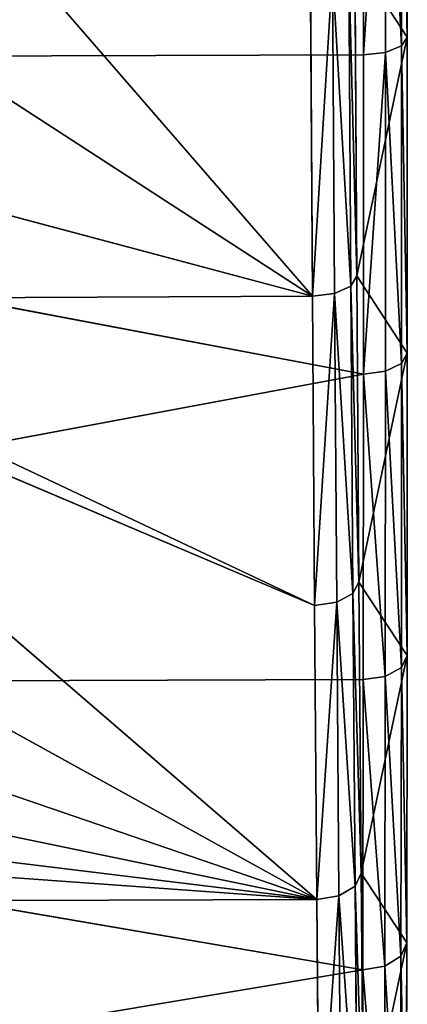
# Model space of a CAD drawing. Extents: x 0 to 230, y 0 to 588.
# Tile 184 of 256: x 132.99 to 134.75, y 198.02 to 202.49. Entities that reach past the tile are written whole.
import ezdxf

# ---------------------------------------------------------------- set-up
doc = ezdxf.new("R2010")
doc.units = 0
doc.header["$LTSCALE"] = 25.4
doc.layers.get('0').update_dxf_attribs({"color": 13, "linetype": 'CONTINUOUS'})

# ---------------------------------------------------------------- blocks, each defined once
blk = doc.blocks.new('VIPER-I-6512-6513_STL_3')
at = {"color": 250}
for p, q in [((7.0809, 211.2031, 615.725), (7.0798, 212.6883, 615.1447)), ((7.0809, 211.2031, 615.725), (7.0798, 212.6883, 615.1447)), ((6.8813, 212.6224, 614.9543), (6.8823, 211.1222, 615.5405)), ((6.8813, 212.6224, 614.9543), (6.8823, 211.1222, 615.5405)), ((6.9811, 212.6315, 614.9803), (6.9821, 211.1333, 615.5657)), ((6.9811, 212.6315, 614.9803), (6.9821, 211.1333, 615.5657)), ((7.0538, 212.6556, 615.05), (7.0548, 211.1629, 615.6332)), ((7.0538, 212.6556, 615.05), (7.0548, 211.1629, 615.6332)), ((4.7775, 212.1867, 652.601), (6.651, 210.0272, 651.6612)), ((4.7775, 212.1867, 652.601), (6.651, 210.0272, 651.6612)), ((6.8429, 211.5663, 652.1536), (6.8519, 210.119, 651.4845)), ((6.8429, 211.5663, 652.1536), (6.8519, 210.119, 651.4845)), ((6.7511, 210.0397, 651.638), (6.742, 211.4997, 652.313)), ((6.7511, 210.0397, 651.638), (6.742, 211.4997, 652.313)), ((6.8246, 210.0733, 651.5733), (6.8156, 211.528, 652.2458)), ((6.8246, 210.0733, 651.5733), (6.8156, 211.528, 652.2458)), ((6.651, 210.0272, 651.6612), (6.6419, 211.4891, 652.3371)), ((6.651, 210.0272, 651.6612), (6.6419, 211.4891, 652.3371)), ((4.5192, 211.4114, 652.2938), (6.651, 210.0272, 651.6612)), ((4.5192, 211.4114, 652.2938), (6.651, 210.0272, 651.6612)), ((7.0809, 211.2031, 615.725), (7.0548, 211.1629, 615.6332)), ((7.0809, 211.2031, 615.725), (7.0548, 211.1629, 615.6332)), ((7.0809, 209.7694, 616.4229), (7.0809, 211.2031, 615.725)), ((7.0809, 209.7694, 616.4229), (7.0809, 211.2031, 615.725)), ((7.0548, 211.1629, 615.6332), (6.9821, 211.1333, 615.5657)), ((7.0548, 211.1629, 615.6332), (6.9821, 211.1333, 615.5657)), ((7.0548, 211.1629, 615.6332), (7.0549, 209.722, 616.3347)), ((7.0548, 211.1629, 615.6332), (7.0549, 209.722, 616.3347)), ((6.8823, 211.1222, 615.5405), (-0.6675, 211.0979, 615.4915)), ((6.8823, 211.1222, 615.5405), (-0.6675, 211.0979, 615.4915)), ((6.8824, 209.674, 616.2455), (-0.6675, 211.0979, 615.4915)), ((6.8824, 209.674, 616.2455), (-0.6675, 211.0979, 615.4915)), ((6.9821, 211.1333, 615.5657), (6.8823, 211.1222, 615.5405)), ((6.9821, 211.1333, 615.5657), (6.8823, 211.1222, 615.5405)), ((6.8823, 211.1222, 615.5405), (6.8824, 209.674, 616.2455)), ((6.8823, 211.1222, 615.5405), (6.8824, 209.674, 616.2455)), ((6.9821, 211.1333, 615.5657), (6.9822, 209.687, 616.2697)), ((6.9821, 211.1333, 615.5657), (6.9822, 209.687, 616.2697)), ((6.651, 210.0272, 651.6612), (4.1682, 210.688, 651.972)), ((6.651, 210.0272, 651.6612), (4.1682, 210.688, 651.972)), ((6.8519, 210.119, 651.4845), (6.8246, 210.0733, 651.5733)), ((6.8519, 210.119, 651.4845), (6.8246, 210.0733, 651.5733)), ((6.8519, 210.119, 651.4845), (6.8614, 208.7302, 650.701)), ((6.8519, 210.119, 651.4845), (6.8614, 208.7302, 650.701)), ((6.8246, 210.0733, 651.5733), (6.7511, 210.0397, 651.638)), ((6.8246, 210.0733, 651.5733), (6.7511, 210.0397, 651.638)), ((6.8343, 208.6776, 650.7859), (6.8246, 210.0733, 651.5733)), ((6.8343, 208.6776, 650.7859), (6.8246, 210.0733, 651.5733)), ((6.651, 210.0272, 651.6612), (3.7167, 210.0133, 651.6399)), ((6.651, 210.0272, 651.6612), (3.7167, 210.0133, 651.6399)), ((6.7511, 210.0397, 651.638), (6.651, 210.0272, 651.6612)), ((6.7511, 210.0397, 651.638), (6.651, 210.0272, 651.6612)), ((6.6607, 208.6244, 650.8699), (6.651, 210.0272, 651.6612)), ((6.6607, 208.6244, 650.8699), (6.651, 210.0272, 651.6612)), ((6.7608, 208.6388, 650.8477), (6.7511, 210.0397, 651.638)), ((6.7608, 208.6388, 650.8477), (6.7511, 210.0397, 651.638)), ((6.6607, 208.6244, 650.8699), (3.7167, 210.0133, 651.6399)), ((6.6607, 208.6244, 650.8699), (3.7167, 210.0133, 651.6399)), ((6.6709, 207.2898, 649.9683), (3.6324, 209.9075, 651.5848)), ((6.6709, 207.2898, 649.9683), (3.6324, 209.9075, 651.5848)), ((6.6607, 208.6244, 650.8699), (3.6324, 209.9075, 651.5848)), ((6.6607, 208.6244, 650.8699), (3.6324, 209.9075, 651.5848)), ((7.0809, 209.7694, 616.4229), (7.0549, 209.722, 616.3347)), ((7.0809, 209.7694, 616.4229), (7.0549, 209.722, 616.3347)), ((7.0801, 208.3965, 617.2339), (7.0809, 209.7694, 616.4229)), ((7.0801, 208.3965, 617.2339), (7.0809, 209.7694, 616.4229)), ((7.0549, 209.722, 616.3347), (6.9822, 209.687, 616.2697)), ((7.0549, 209.722, 616.3347), (6.9822, 209.687, 616.2697)), ((7.0549, 209.722, 616.3347), (7.054, 208.3421, 617.1498)), ((7.0549, 209.722, 616.3347), (7.054, 208.3421, 617.1498)), ((6.8824, 209.674, 616.2455), (-0.6683, 208.2629, 617.0156)), ((6.8824, 209.674, 616.2455), (-0.6683, 208.2629, 617.0156)), ((6.8824, 209.674, 616.2455), (6.8815, 208.2873, 617.0647)), ((6.8824, 209.674, 616.2455), (6.8815, 208.2873, 617.0647)), ((6.9822, 209.687, 616.2697), (6.8824, 209.674, 616.2455)), ((6.9822, 209.687, 616.2697), (6.8824, 209.674, 616.2455)), ((6.9822, 209.687, 616.2697), (6.9813, 208.3022, 617.0878)), ((6.9822, 209.687, 616.2697), (6.9813, 208.3022, 617.0878)), ((3.0473, 209.2907, 651.2474), (6.6709, 207.2898, 649.9683)), ((3.0473, 209.2907, 651.2474), (6.6709, 207.2898, 649.9683)), ((2.3748, 208.7635, 650.9356), (6.6709, 207.2898, 649.9683)), ((2.3748, 208.7635, 650.9356), (6.6709, 207.2898, 649.9683)), ((6.8614, 208.7302, 650.701), (6.8343, 208.6776, 650.7859)), ((6.8614, 208.7302, 650.701), (6.8343, 208.6776, 650.7859)), ((6.8614, 208.7302, 650.701), (6.8715, 207.409, 649.8085)), ((6.8614, 208.7302, 650.701), (6.8715, 207.409, 649.8085)), ((6.7608, 208.6388, 650.8477), (6.6607, 208.6244, 650.8699)), ((6.7608, 208.6388, 650.8477), (6.6607, 208.6244, 650.8699)), ((6.8343, 208.6776, 650.7859), (6.7608, 208.6388, 650.8477)), ((6.8343, 208.6776, 650.7859), (6.7608, 208.6388, 650.8477)), ((6.7709, 207.306, 649.9473), (6.7608, 208.6388, 650.8477)), ((6.7709, 207.306, 649.9473), (6.7608, 208.6388, 650.8477)), ((6.8444, 207.3497, 649.8888), (6.8343, 208.6776, 650.7859)), ((6.8444, 207.3497, 649.8888), (6.8343, 208.6776, 650.7859)), ((6.6709, 207.2898, 649.9683), (6.6607, 208.6244, 650.8699)), ((6.6709, 207.2898, 649.9683), (6.6607, 208.6244, 650.8699)), ((7.0801, 208.3965, 617.2339), (7.054, 208.3421, 617.1498)), ((7.0801, 208.3965, 617.2339), (7.054, 208.3421, 617.1498)), ((7.0783, 207.0933, 618.1528), (7.0801, 208.3965, 617.2339)), ((7.0783, 207.0933, 618.1528), (7.0801, 208.3965, 617.2339)), ((1.6329, 208.3338, 650.6644), (6.6709, 207.2898, 649.9683)), ((1.6329, 208.3338, 650.6644), (6.6709, 207.2898, 649.9683)), ((7.054, 208.3421, 617.1498), (6.9813, 208.3022, 617.0878)), ((7.054, 208.3421, 617.1498), (6.9813, 208.3022, 617.0878)), ((7.054, 208.3421, 617.1498), (7.0522, 207.0324, 618.0732)), ((7.054, 208.3421, 617.1498), (7.0522, 207.0324, 618.0732)), ((6.8815, 208.2873, 617.0647), (-0.6683, 208.2629, 617.0156)), ((6.8815, 208.2873, 617.0647), (-0.6683, 208.2629, 617.0156)), ((6.8815, 208.2873, 617.0647), (6.8798, 206.971, 617.9928)), ((6.8815, 208.2873, 617.0647), (6.8798, 206.971, 617.9928)), ((6.9813, 208.3022, 617.0878), (6.8815, 208.2873, 617.0647)), ((6.9813, 208.3022, 617.0878), (6.8815, 208.2873, 617.0647)), ((6.9813, 208.3022, 617.0878), (6.9796, 206.9876, 618.0147)), ((6.9813, 208.3022, 617.0878), (6.9796, 206.9876, 618.0147)), ((6.8798, 206.971, 617.9928), (-0.6683, 208.2629, 617.0156)), ((6.8798, 206.971, 617.9928), (-0.6683, 208.2629, 617.0156)), ((0.8342, 208.002, 650.4435), (6.6709, 207.2898, 649.9683)), ((0.8342, 208.002, 650.4435), (6.6709, 207.2898, 649.9683)), ((-0.0051, 207.7688, 650.2815), (6.6709, 207.2898, 649.9683)), ((-0.0051, 207.7688, 650.2815), (6.6709, 207.2898, 649.9683)), ((6.8715, 207.409, 649.8085), (6.8444, 207.3497, 649.8888)), ((6.8715, 207.409, 649.8085), (6.8444, 207.3497, 649.8888)), ((6.8715, 207.409, 649.8085), (6.882, 206.1639, 648.8124)), ((6.8715, 207.409, 649.8085), (6.882, 206.1639, 648.8124)), ((6.8444, 207.3497, 649.8888), (6.7709, 207.306, 649.9473)), ((6.8444, 207.3497, 649.8888), (6.7709, 207.306, 649.9473)), ((6.8549, 206.0982, 648.8878), (6.8444, 207.3497, 649.8888)), ((6.8549, 206.0982, 648.8878), (6.8444, 207.3497, 649.8888)), ((6.7709, 207.306, 649.9473), (6.6709, 207.2898, 649.9683)), ((6.7709, 207.306, 649.9473), (6.6709, 207.2898, 649.9683)), ((6.7815, 206.05, 648.9426), (6.7709, 207.306, 649.9473)), ((6.7815, 206.05, 648.9426), (6.7709, 207.306, 649.9473)), ((-0.8789, 207.2655, 649.9191), (6.6709, 207.2898, 649.9683)), ((-0.8789, 207.2655, 649.9191), (6.6709, 207.2898, 649.9683)), ((6.6814, 206.0321, 648.9622), (6.6709, 207.2898, 649.9683)), ((6.6814, 206.0321, 648.9622), (6.6709, 207.2898, 649.9683)), ((7.0783, 207.0933, 618.1528), (7.0522, 207.0324, 618.0732)), ((7.0783, 207.0933, 618.1528), (7.0522, 207.0324, 618.0732)), ((7.0756, 205.8683, 619.1735), (7.0783, 207.0933, 618.1528)), ((7.0756, 205.8683, 619.1735), (7.0783, 207.0933, 618.1528)), ((7.0522, 207.0324, 618.0732), (6.9796, 206.9876, 618.0147)), ((7.0522, 207.0324, 618.0732), (6.9796, 206.9876, 618.0147)), ((7.0522, 207.0324, 618.0732), (7.0495, 205.8012, 619.0991)), ((7.0522, 207.0324, 618.0732), (7.0495, 205.8012, 619.0991)), ((6.9796, 206.9876, 618.0147), (6.8798, 206.971, 617.9928)), ((6.9796, 206.9876, 618.0147), (6.8798, 206.971, 617.9928)), ((6.9796, 206.9876, 618.0147), (6.9769, 205.7519, 619.0444)), ((6.9796, 206.9876, 618.0147), (6.9769, 205.7519, 619.0444)), ((6.8798, 206.971, 617.9928), (-0.6728, 205.7092, 618.9747)), ((6.8798, 206.971, 617.9928), (-0.6728, 205.7092, 618.9747)), ((6.8798, 206.971, 617.9928), (6.877, 205.7336, 619.0238)), ((6.8798, 206.971, 617.9928), (6.877, 205.7336, 619.0238))]:
    blk.add_line(p, q, dxfattribs=at)
at = {"color": 7}
mesh = blk.add_polyface(dxfattribs=at)
corners = [(5.7964, 579.8044, 322.751), (3.9138, 122.3485, 739.6106), (4.5793, 120.6704, 737.756), (5.131, 581.4826, 324.6056)]
mesh.append_faces([[corners[k] for k in face] for face in [(0, 1, 2), (1, 0, 3)]], dxfattribs={"vtx0": -1, "color": 7})
mesh = blk.add_polyface(dxfattribs=at)
corners = [(5.1221, 578.1299, 320.8963), (4.5793, 120.6704, 737.756), (3.905, 118.9958, 735.9013), (5.7964, 579.8044, 322.751)]
mesh.append_faces([[corners[k] for k in face] for face in [(0, 1, 2), (1, 0, 3)]], dxfattribs={"vtx0": -1, "color": 7})
mesh = blk.add_polyface(dxfattribs=at)
corners = [(7.015, 199.4669, 631.6717), (6.9946, 199.3703, 634.8566), (7.0051, 199.3544, 633.2622), (6.9839, 199.5145, 636.4446), (7.0245, 199.7069, 630.0954), (6.9728, 199.7859, 638.0158), (7.0334, 200.0731, 628.5435), (6.9614, 200.1829, 639.5601), (7.0417, 200.5629, 627.0261), (6.95, 200.7029, 641.0674), (7.0493, 201.1732, 625.553), (6.9384, 201.3425, 642.528), (7.0562, 201.9001, 624.1338), (6.9268, 202.0976, 643.9324), (7.0623, 202.7389, 622.7777), (6.9153, 202.9632, 645.2715), (7.0676, 203.684, 621.4935), (6.904, 203.9337, 646.5366), (7.0721, 204.7294, 620.2895), (6.8929, 205.003, 647.7194), (7.0756, 205.8683, 619.1735), (6.882, 206.1639, 648.8124), (7.0783, 207.0933, 618.1528), (6.8715, 207.409, 649.8085), (7.0801, 208.3965, 617.2339), (6.8614, 208.7302, 650.701), (7.0809, 209.7694, 616.4229), (6.8519, 210.119, 651.4845), (7.0809, 211.2031, 615.725), (6.8429, 211.5663, 652.1536), (7.0798, 212.6883, 615.1447), (6.8345, 213.0628, 652.7041), (7.0779, 214.2153, 614.6859), (6.8267, 214.5987, 653.1324), (6.9512, 215.109, 633.7358), (7.075, 215.7744, 614.3513), (6.9521, 215.1169, 633.5807), (6.9527, 215.2012, 633.4503), (6.9631, 219.133, 629.8964), (7.0713, 217.3553, 614.1433), (7.0667, 218.9478, 614.0632), (7.0612, 220.5416, 614.1115), (6.9632, 219.2712, 629.8256), (6.9626, 219.4263, 629.8334), (6.9616, 219.5567, 629.9178), (6.9246, 223.1107, 633.8495), (7.055, 222.1263, 614.2878), (7.0479, 223.6917, 614.5911), (6.9235, 223.1814, 633.9877), (6.8197, 216.1641, 653.4357), (6.95, 215.1798, 633.874), (6.913, 218.7337, 637.8057), (6.8134, 217.7489, 653.6121), (6.808, 219.3427, 653.6603), (6.912, 218.8641, 637.8901), (6.9115, 219.0192, 637.8979), (6.9115, 219.1574, 637.8271), (6.9219, 223.0893, 634.2732), (6.8034, 220.9352, 653.5803), (6.7996, 222.5161, 653.3723), (6.7968, 224.0751, 653.0377), (6.9225, 223.1736, 634.1428), (7.0402, 225.2276, 615.0194), (6.7948, 225.6022, 652.5788), (7.0318, 226.7241, 615.5699), (6.7938, 227.0874, 651.9985), (7.0228, 228.1714, 616.239), (6.7937, 228.521, 651.3006), (7.0132, 229.5602, 617.0225), (6.7946, 229.8939, 650.4896), (7.0031, 230.8814, 617.915), (6.7963, 231.1971, 649.5707), (6.9927, 232.1265, 618.9111), (6.799, 232.4221, 648.55), (6.9818, 233.2875, 620.0041), (6.8026, 233.561, 647.434), (6.9707, 234.3567, 621.187), (6.8071, 234.6064, 646.23), (6.9593, 235.3273, 622.452), (6.8124, 235.5516, 644.9458), (6.9478, 236.1929, 623.7911), (6.8185, 236.3903, 643.5897), (6.9362, 236.9479, 625.1955), (6.8253, 237.1172, 642.1705), (6.9247, 237.5875, 626.6561), (6.833, 237.7275, 640.6974), (6.9132, 238.1075, 628.1634), (6.8412, 238.2174, 639.1801), (6.9019, 238.5045, 629.7077), (6.8501, 238.5835, 637.6281), (6.8908, 238.776, 631.2789), (6.8596, 238.8236, 636.0518), (6.88, 238.9201, 632.8669), (6.8696, 238.936, 634.4613)]
mesh.append_faces([[corners[k] for k in face] for face in [(0, 1, 2), (91, 92, 93)]], dxfattribs={"vtx0": -1, "color": 7})
mesh.append_faces([[corners[k] for k in face] for face in [(1, 0, 3), (3, 4, 5), (5, 6, 7), (7, 8, 9), (9, 10, 11), (11, 12, 13), (13, 14, 15), (15, 16, 17), (17, 18, 19), (19, 20, 21), (21, 22, 23), (23, 24, 25), (25, 26, 27), (27, 28, 29), (29, 30, 31), (31, 32, 33), (34, 35, 36), (36, 35, 37), (37, 35, 38), (38, 41, 42), (42, 41, 43), (43, 41, 44), (44, 41, 45), (45, 47, 48), (49, 51, 52), (52, 51, 53), (53, 57, 58), (58, 57, 59), (59, 57, 60), (60, 62, 63), (63, 64, 65), (65, 66, 67), (67, 68, 69), (69, 70, 71), (71, 72, 73), (73, 74, 75), (75, 76, 77), (77, 78, 79), (79, 80, 81), (81, 82, 83), (83, 84, 85), (85, 86, 87), (87, 88, 89), (89, 90, 91)]], dxfattribs={"vtx0": -1, "vtx1": -1, "color": 7})
mesh.append_faces([[corners[k] for k in face] for face in [(33, 32, 34), (60, 48, 47)]], dxfattribs={"vtx0": -1, "vtx1": -1, "vtx2": -1, "color": 7})
mesh.append_faces([[corners[k] for k in face] for face in [(3, 0, 4), (5, 4, 6), (7, 6, 8), (9, 8, 10), (11, 10, 12), (13, 12, 14), (15, 14, 16), (17, 16, 18), (19, 18, 20), (21, 20, 22), (23, 22, 24), (25, 24, 26), (27, 26, 28), (29, 28, 30), (31, 30, 32), (34, 32, 35), (38, 35, 39), (38, 39, 40), (38, 40, 41), (45, 41, 46), (45, 46, 47), (34, 49, 33), (49, 34, 50), (49, 50, 51), (53, 51, 54), (53, 54, 55), (53, 55, 56), (53, 56, 57), (60, 57, 61), (60, 61, 48), (60, 47, 62), (63, 62, 64), (65, 64, 66), (67, 66, 68), (69, 68, 70), (71, 70, 72), (73, 72, 74), (75, 74, 76), (77, 76, 78), (79, 78, 80), (81, 80, 82), (83, 82, 84), (85, 84, 86), (87, 86, 88), (89, 88, 90), (91, 90, 92)]], dxfattribs={"vtx0": -1, "vtx2": -1, "color": 7})
mesh = blk.add_polyface(dxfattribs=at)
corners = [(6.8813, 212.6224, 614.9543), (-0.6675, 211.0979, 615.4915), (-0.6705, 214.1405, 614.4418)]
mesh.append_faces([[corners[k] for k in face] for face in [(0, 1, 2)]], dxfattribs={"color": 7})
mesh = blk.add_polyface(dxfattribs=at)
corners = [(7.0538, 212.6556, 615.05), (7.0809, 211.2031, 615.725), (7.0548, 211.1629, 615.6332), (7.0798, 212.6883, 615.1447)]
mesh.append_faces([[corners[k] for k in face] for face in [(0, 1, 2), (1, 0, 3)]], dxfattribs={"vtx0": -1, "color": 7})
mesh = blk.add_polyface(dxfattribs=at)
corners = [(6.8823, 211.1222, 615.5405), (-0.6675, 211.0979, 615.4915), (6.8813, 212.6224, 614.9543)]
mesh.append_faces([[corners[k] for k in face] for face in [(0, 1, 2)]], dxfattribs={"color": 7})
mesh = blk.add_polyface(dxfattribs=at)
corners = [(6.9811, 212.6315, 614.9803), (6.8823, 211.1222, 615.5405), (6.8813, 212.6224, 614.9543), (6.9821, 211.1333, 615.5657)]
mesh.append_faces([[corners[k] for k in face] for face in [(0, 1, 2), (1, 0, 3)]], dxfattribs={"vtx0": -1, "color": 7})
mesh = blk.add_polyface(dxfattribs=at)
corners = [(6.9811, 212.6315, 614.9803), (7.0548, 211.1629, 615.6332), (6.9821, 211.1333, 615.5657), (7.0538, 212.6556, 615.05)]
mesh.append_faces([[corners[k] for k in face] for face in [(0, 1, 2), (1, 0, 3)]], dxfattribs={"vtx0": -1, "color": 7})
mesh = blk.add_polyface(dxfattribs=at)
corners = [(6.651, 210.0272, 651.6612), (4.7775, 212.1867, 652.601), (4.5192, 211.4114, 652.2938)]
mesh.append_faces([[corners[k] for k in face] for face in [(0, 1, 2)]], dxfattribs={"color": 7})
mesh = blk.add_polyface(dxfattribs=at)
corners = [(6.651, 210.0272, 651.6612), (6.6419, 211.4891, 652.3371), (4.7775, 212.1867, 652.601)]
mesh.append_faces([[corners[k] for k in face] for face in [(0, 1, 2)]], dxfattribs={"color": 7})
mesh = blk.add_polyface(dxfattribs=at)
corners = [(6.8519, 210.119, 651.4845), (6.8156, 211.528, 652.2458), (6.8246, 210.0733, 651.5733), (6.8429, 211.5663, 652.1536)]
mesh.append_faces([[corners[k] for k in face] for face in [(0, 1, 2), (1, 0, 3)]], dxfattribs={"vtx0": -1, "color": 7})
mesh = blk.add_polyface(dxfattribs=at)
corners = [(6.651, 210.0272, 651.6612), (6.742, 211.4997, 652.313), (6.6419, 211.4891, 652.3371), (6.7511, 210.0397, 651.638)]
mesh.append_faces([[corners[k] for k in face] for face in [(0, 1, 2), (1, 0, 3)]], dxfattribs={"vtx0": -1, "color": 7})
mesh = blk.add_polyface(dxfattribs=at)
corners = [(6.8246, 210.0733, 651.5733), (6.742, 211.4997, 652.313), (6.7511, 210.0397, 651.638), (6.8156, 211.528, 652.2458)]
mesh.append_faces([[corners[k] for k in face] for face in [(0, 1, 2), (1, 0, 3)]], dxfattribs={"vtx0": -1, "color": 7})
mesh = blk.add_polyface(dxfattribs=at)
corners = [(6.651, 210.0272, 651.6612), (4.5192, 211.4114, 652.2938), (4.1682, 210.688, 651.972)]
mesh.append_faces([[corners[k] for k in face] for face in [(0, 1, 2)]], dxfattribs={"color": 7})
mesh = blk.add_polyface(dxfattribs=at)
corners = [(7.0548, 211.1629, 615.6332), (7.0809, 209.7694, 616.4229), (7.0549, 209.722, 616.3347), (7.0809, 211.2031, 615.725)]
mesh.append_faces([[corners[k] for k in face] for face in [(0, 1, 2), (1, 0, 3)]], dxfattribs={"vtx0": -1, "color": 7})
mesh = blk.add_polyface(dxfattribs=at)
corners = [(6.9821, 211.1333, 615.5657), (7.0549, 209.722, 616.3347), (6.9822, 209.687, 616.2697), (7.0548, 211.1629, 615.6332)]
mesh.append_faces([[corners[k] for k in face] for face in [(0, 1, 2), (1, 0, 3)]], dxfattribs={"vtx0": -1, "color": 7})
mesh = blk.add_polyface(dxfattribs=at)
corners = [(6.8824, 209.674, 616.2455), (-0.6683, 208.2629, 617.0156), (-0.6675, 211.0979, 615.4915)]
mesh.append_faces([[corners[k] for k in face] for face in [(0, 1, 2)]], dxfattribs={"color": 7})
mesh = blk.add_polyface(dxfattribs=at)
corners = [(6.8824, 209.674, 616.2455), (-0.6675, 211.0979, 615.4915), (6.8823, 211.1222, 615.5405)]
mesh.append_faces([[corners[k] for k in face] for face in [(0, 1, 2)]], dxfattribs={"color": 7})
mesh = blk.add_polyface(dxfattribs=at)
corners = [(6.9821, 211.1333, 615.5657), (6.8824, 209.674, 616.2455), (6.8823, 211.1222, 615.5405), (6.9822, 209.687, 616.2697)]
mesh.append_faces([[corners[k] for k in face] for face in [(0, 1, 2), (1, 0, 3)]], dxfattribs={"vtx0": -1, "color": 7})
mesh = blk.add_polyface(dxfattribs=at)
corners = [(6.651, 210.0272, 651.6612), (4.1682, 210.688, 651.972), (3.7167, 210.0133, 651.6399)]
mesh.append_faces([[corners[k] for k in face] for face in [(0, 1, 2)]], dxfattribs={"color": 7})
mesh = blk.add_polyface(dxfattribs=at)
corners = [(6.8614, 208.7302, 650.701), (6.8246, 210.0733, 651.5733), (6.8343, 208.6776, 650.7859), (6.8519, 210.119, 651.4845)]
mesh.append_faces([[corners[k] for k in face] for face in [(0, 1, 2), (1, 0, 3)]], dxfattribs={"vtx0": -1, "color": 7})
mesh = blk.add_polyface(dxfattribs=at)
corners = [(6.8343, 208.6776, 650.7859), (6.7511, 210.0397, 651.638), (6.7608, 208.6388, 650.8477), (6.8246, 210.0733, 651.5733)]
mesh.append_faces([[corners[k] for k in face] for face in [(0, 1, 2), (1, 0, 3)]], dxfattribs={"vtx0": -1, "color": 7})
mesh = blk.add_polyface(dxfattribs=at)
corners = [(6.6607, 208.6244, 650.8699), (6.651, 210.0272, 651.6612), (3.7167, 210.0133, 651.6399)]
mesh.append_faces([[corners[k] for k in face] for face in [(0, 1, 2)]], dxfattribs={"color": 7})
mesh = blk.add_polyface(dxfattribs=at)
corners = [(6.6607, 208.6244, 650.8699), (6.7511, 210.0397, 651.638), (6.651, 210.0272, 651.6612), (6.7608, 208.6388, 650.8477)]
mesh.append_faces([[corners[k] for k in face] for face in [(0, 1, 2), (1, 0, 3)]], dxfattribs={"vtx0": -1, "color": 7})
mesh = blk.add_polyface(dxfattribs=at)
corners = [(6.6607, 208.6244, 650.8699), (3.7167, 210.0133, 651.6399), (3.6324, 209.9075, 651.5848)]
mesh.append_faces([[corners[k] for k in face] for face in [(0, 1, 2)]], dxfattribs={"color": 7})
mesh = blk.add_polyface(dxfattribs=at)
corners = [(6.6709, 207.2898, 649.9683), (3.6324, 209.9075, 651.5848), (3.0473, 209.2907, 651.2474)]
mesh.append_faces([[corners[k] for k in face] for face in [(0, 1, 2)]], dxfattribs={"color": 7})
mesh = blk.add_polyface(dxfattribs=at)
corners = [(6.6709, 207.2898, 649.9683), (6.6607, 208.6244, 650.8699), (3.6324, 209.9075, 651.5848)]
mesh.append_faces([[corners[k] for k in face] for face in [(0, 1, 2)]], dxfattribs={"color": 7})
mesh = blk.add_polyface(dxfattribs=at)
corners = [(7.0549, 209.722, 616.3347), (7.0801, 208.3965, 617.2339), (7.054, 208.3421, 617.1498), (7.0809, 209.7694, 616.4229)]
mesh.append_faces([[corners[k] for k in face] for face in [(0, 1, 2), (1, 0, 3)]], dxfattribs={"vtx0": -1, "color": 7})
mesh = blk.add_polyface(dxfattribs=at)
corners = [(6.9822, 209.687, 616.2697), (7.054, 208.3421, 617.1498), (6.9813, 208.3022, 617.0878), (7.0549, 209.722, 616.3347)]
mesh.append_faces([[corners[k] for k in face] for face in [(0, 1, 2), (1, 0, 3)]], dxfattribs={"vtx0": -1, "color": 7})
mesh = blk.add_polyface(dxfattribs=at)
corners = [(6.8824, 209.674, 616.2455), (6.8815, 208.2873, 617.0647), (-0.6683, 208.2629, 617.0156)]
mesh.append_faces([[corners[k] for k in face] for face in [(0, 1, 2)]], dxfattribs={"color": 7})
mesh = blk.add_polyface(dxfattribs=at)
corners = [(6.8824, 209.674, 616.2455), (6.9813, 208.3022, 617.0878), (6.8815, 208.2873, 617.0647), (6.9822, 209.687, 616.2697)]
mesh.append_faces([[corners[k] for k in face] for face in [(0, 1, 2), (1, 0, 3)]], dxfattribs={"vtx0": -1, "color": 7})
mesh = blk.add_polyface(dxfattribs=at)
corners = [(6.6709, 207.2898, 649.9683), (3.0473, 209.2907, 651.2474), (2.3748, 208.7635, 650.9356)]
mesh.append_faces([[corners[k] for k in face] for face in [(0, 1, 2)]], dxfattribs={"color": 7})
mesh = blk.add_polyface(dxfattribs=at)
corners = [(6.6709, 207.2898, 649.9683), (2.3748, 208.7635, 650.9356), (1.6329, 208.3338, 650.6644)]
mesh.append_faces([[corners[k] for k in face] for face in [(0, 1, 2)]], dxfattribs={"color": 7})
mesh = blk.add_polyface(dxfattribs=at)
corners = [(6.8715, 207.409, 649.8085), (6.8343, 208.6776, 650.7859), (6.8444, 207.3497, 649.8888), (6.8614, 208.7302, 650.701)]
mesh.append_faces([[corners[k] for k in face] for face in [(0, 1, 2), (1, 0, 3)]], dxfattribs={"vtx0": -1, "color": 7})
mesh = blk.add_polyface(dxfattribs=at)
corners = [(6.6709, 207.2898, 649.9683), (6.7608, 208.6388, 650.8477), (6.6607, 208.6244, 650.8699), (6.7709, 207.306, 649.9473)]
mesh.append_faces([[corners[k] for k in face] for face in [(0, 1, 2), (1, 0, 3)]], dxfattribs={"vtx0": -1, "color": 7})
mesh = blk.add_polyface(dxfattribs=at)
corners = [(6.8444, 207.3497, 649.8888), (6.7608, 208.6388, 650.8477), (6.7709, 207.306, 649.9473), (6.8343, 208.6776, 650.7859)]
mesh.append_faces([[corners[k] for k in face] for face in [(0, 1, 2), (1, 0, 3)]], dxfattribs={"vtx0": -1, "color": 7})
mesh = blk.add_polyface(dxfattribs=at)
corners = [(7.054, 208.3421, 617.1498), (7.0783, 207.0933, 618.1528), (7.0522, 207.0324, 618.0732), (7.0801, 208.3965, 617.2339)]
mesh.append_faces([[corners[k] for k in face] for face in [(0, 1, 2), (1, 0, 3)]], dxfattribs={"vtx0": -1, "color": 7})
mesh = blk.add_polyface(dxfattribs=at)
corners = [(6.6709, 207.2898, 649.9683), (1.6329, 208.3338, 650.6644), (0.8342, 208.002, 650.4435)]
mesh.append_faces([[corners[k] for k in face] for face in [(0, 1, 2)]], dxfattribs={"color": 7})
mesh = blk.add_polyface(dxfattribs=at)
corners = [(6.9813, 208.3022, 617.0878), (7.0522, 207.0324, 618.0732), (6.9796, 206.9876, 618.0147), (7.054, 208.3421, 617.1498)]
mesh.append_faces([[corners[k] for k in face] for face in [(0, 1, 2), (1, 0, 3)]], dxfattribs={"vtx0": -1, "color": 7})
mesh = blk.add_polyface(dxfattribs=at)
corners = [(6.8815, 208.2873, 617.0647), (6.8798, 206.971, 617.9928), (-0.6683, 208.2629, 617.0156)]
mesh.append_faces([[corners[k] for k in face] for face in [(0, 1, 2)]], dxfattribs={"color": 7})
mesh = blk.add_polyface(dxfattribs=at)
corners = [(6.8815, 208.2873, 617.0647), (6.9796, 206.9876, 618.0147), (6.8798, 206.971, 617.9928), (6.9813, 208.3022, 617.0878)]
mesh.append_faces([[corners[k] for k in face] for face in [(0, 1, 2), (1, 0, 3)]], dxfattribs={"vtx0": -1, "color": 7})
mesh = blk.add_polyface(dxfattribs=at)
corners = [(6.8798, 206.971, 617.9928), (-0.6728, 205.7092, 618.9747), (-0.6683, 208.2629, 617.0156)]
mesh.append_faces([[corners[k] for k in face] for face in [(0, 1, 2)]], dxfattribs={"color": 7})
mesh = blk.add_polyface(dxfattribs=at)
corners = [(6.6709, 207.2898, 649.9683), (0.8342, 208.002, 650.4435), (-0.0051, 207.7688, 650.2815)]
mesh.append_faces([[corners[k] for k in face] for face in [(0, 1, 2)]], dxfattribs={"color": 7})
mesh = blk.add_polyface(dxfattribs=at)
corners = [(6.6709, 207.2898, 649.9683), (-0.0051, 207.7688, 650.2815), (-0.8789, 207.2655, 649.9191)]
mesh.append_faces([[corners[k] for k in face] for face in [(0, 1, 2)]], dxfattribs={"color": 7})
mesh = blk.add_polyface(dxfattribs=at)
corners = [(6.882, 206.1639, 648.8124), (6.8444, 207.3497, 649.8888), (6.8549, 206.0982, 648.8878), (6.8715, 207.409, 649.8085)]
mesh.append_faces([[corners[k] for k in face] for face in [(0, 1, 2), (1, 0, 3)]], dxfattribs={"vtx0": -1, "color": 7})
mesh = blk.add_polyface(dxfattribs=at)
corners = [(6.8549, 206.0982, 648.8878), (6.7709, 207.306, 649.9473), (6.7815, 206.05, 648.9426), (6.8444, 207.3497, 649.8888)]
mesh.append_faces([[corners[k] for k in face] for face in [(0, 1, 2), (1, 0, 3)]], dxfattribs={"vtx0": -1, "color": 7})
mesh = blk.add_polyface(dxfattribs=at)
corners = [(6.6814, 206.0321, 648.9622), (6.7709, 207.306, 649.9473), (6.6709, 207.2898, 649.9683), (6.7815, 206.05, 648.9426)]
mesh.append_faces([[corners[k] for k in face] for face in [(0, 1, 2), (1, 0, 3)]], dxfattribs={"vtx0": -1, "color": 7})
mesh = blk.add_polyface(dxfattribs=at)
corners = [(6.6814, 206.0321, 648.9622), (6.6709, 207.2898, 649.9683), (-0.8789, 207.2655, 649.9191)]
mesh.append_faces([[corners[k] for k in face] for face in [(0, 1, 2)]], dxfattribs={"color": 7})
mesh = blk.add_polyface(dxfattribs=at)
corners = [(6.6814, 206.0321, 648.9622), (-0.8789, 207.2655, 649.9191), (-0.8574, 204.8351, 647.809)]
mesh.append_faces([[corners[k] for k in face] for face in [(0, 1, 2)]], dxfattribs={"color": 7})
mesh = blk.add_polyface(dxfattribs=at)
corners = [(7.0522, 207.0324, 618.0732), (7.0756, 205.8683, 619.1735), (7.0495, 205.8012, 619.0991), (7.0783, 207.0933, 618.1528)]
mesh.append_faces([[corners[k] for k in face] for face in [(0, 1, 2), (1, 0, 3)]], dxfattribs={"vtx0": -1, "color": 7})
mesh = blk.add_polyface(dxfattribs=at)
corners = [(6.9796, 206.9876, 618.0147), (7.0495, 205.8012, 619.0991), (6.9769, 205.7519, 619.0444), (7.0522, 207.0324, 618.0732)]
mesh.append_faces([[corners[k] for k in face] for face in [(0, 1, 2), (1, 0, 3)]], dxfattribs={"vtx0": -1, "color": 7})
mesh = blk.add_polyface(dxfattribs=at)
corners = [(6.8798, 206.971, 617.9928), (6.9769, 205.7519, 619.0444), (6.877, 205.7336, 619.0238), (6.9796, 206.9876, 618.0147)]
mesh.append_faces([[corners[k] for k in face] for face in [(0, 1, 2), (1, 0, 3)]], dxfattribs={"vtx0": -1, "color": 7})
mesh = blk.add_polyface(dxfattribs=at)
corners = [(6.8798, 206.971, 617.9928), (6.877, 205.7336, 619.0238), (-0.6728, 205.7092, 618.9747)]
mesh.append_faces([[corners[k] for k in face] for face in [(0, 1, 2)]], dxfattribs={"color": 7})
blk = doc.blocks.new('GRUPUJ_1')
at = {"color": 0}
blk.add_blockref('VIPER-I-6512-6513_STL_3', (127.6715, -8.7968, -2.1073), dxfattribs=at)

msp = doc.modelspace()

# ---------------------------------------------------------------- block references
at = {"color": 0}
msp.add_blockref('GRUPUJ_1', (0, 0), dxfattribs=at)

doc.saveas('drawing.dxf')
